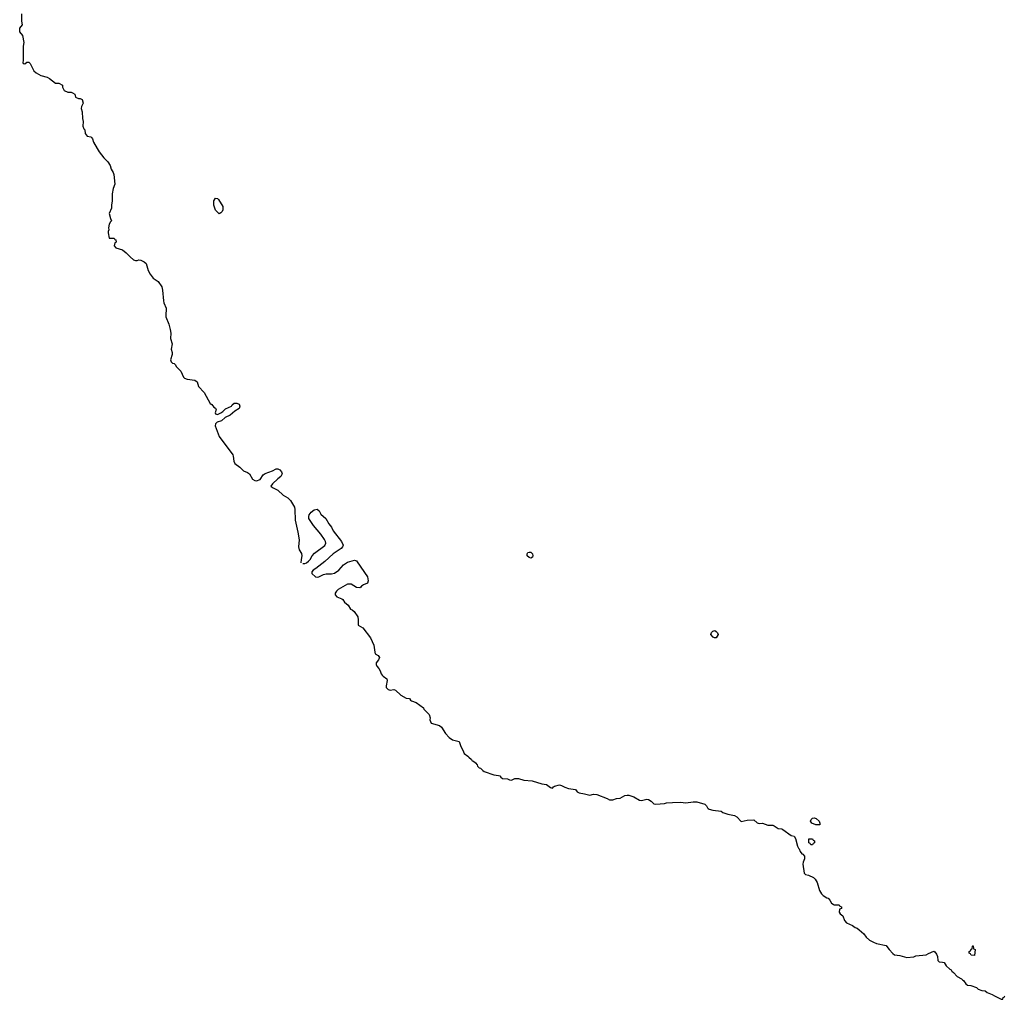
# Model space of a CAD drawing. Header units: inches. Extents: x 2672634 to 2765808, y 830487 to 941952.
# Tile 1 of 31: x 2682271 to 2693323, y 840453 to 851446. Entities that reach past the tile are written whole.
import ezdxf

# ---------------------------------------------------------------- set-up
doc = ezdxf.new("R2010")
doc.units = ezdxf.units.IN
doc.header["$MEASUREMENT"] = 0
for name, color, linetype in [('C6884', 7, 'Continuous'), ('C6885', 7, 'Continuous'), ('C6894', 7, 'Continuous')]:
    doc.layers.add(name, color=color, linetype=linetype)

msp = doc.modelspace()

# ---------------------------------------------------------------- linework, layer by layer
at = {"layer": 'C6884', "color": 6}
for points in [[(2683141, 850000), (2683164, 849964), (2683216, 849896), (2683260, 849850), (2683287, 849810), (2683297, 849770), (2683321, 849730), (2683327, 849710), (2683338, 849602), (2683321, 849550), (2683311, 849491), (2683311, 849410), (2683303, 849370), (2683303, 849330), (2683275, 849270), (2683290, 849214), (2683302, 849190), (2683290, 849178), (2683275, 849150), (2683268, 849112), (2683271, 849089), (2683265, 849070), (2683265, 849055), (2683274, 848994), (2683330, 848994), (2683338, 848978), (2683350, 848974), (2683354, 848950), (2683338, 848942), (2683332, 848910), (2683350, 848886), (2683425, 848865), (2683468, 848828), (2683510, 848783), (2683550, 848751), (2683570, 848745), (2683590, 848745), (2683610, 848751), (2683630, 848747), (2683668, 848728), (2683691, 848711), (2683715, 848630), (2683734, 848590), (2683770, 848545), (2683827, 848507), (2683866, 848450), (2683876, 848410), (2683884, 848290), (2683888, 848270), (2683916, 848210), (2683917, 848183), (2683910, 848150), (2683913, 848110), (2683946, 848030), (2683961, 847970), (2683968, 847930), (2683964, 847870), (2683984, 847810), (2683971, 847750), (2683982, 847710), (2683982, 847690), (2683963, 847630), (2683970, 847605), (2683985, 847590), (2684007, 847587), (2684017, 847577), (2684031, 847550), (2684080, 847500), (2684110, 847436), (2684123, 847423), (2684150, 847413), (2684239, 847399), (2684263, 847383), (2684278, 847330), (2684343, 847263), (2684410, 847139), (2684427, 847127), (2684450, 847098), (2684468, 847088), (2684476, 847070), (2684467, 847033), (2684470, 847022), (2684490, 847017), (2684530, 847035), (2684553, 847050), (2684581, 847079), (2684648, 847110), (2684656, 847124), (2684679, 847141), (2684710, 847144), (2684733, 847133), (2684742, 847110), (2684736, 847084), (2684686, 847054), (2684632, 847008), (2684577, 846983), (2684537, 846943), (2684489, 846931), (2684470, 846910), (2684467, 846890), (2684512, 846770), (2684663, 846563), (2684669, 846549), (2684675, 846490), (2684686, 846466), (2684744, 846424), (2684783, 846383), (2684830, 846365), (2684851, 846351), (2684886, 846290), (2684910, 846273), (2684930, 846271), (2684970, 846286), (2685003, 846337), (2685025, 846355), (2685110, 846384), (2685150, 846405), (2685170, 846405), (2685190, 846396), (2685211, 846371), (2685218, 846350), (2685202, 846318), (2685168, 846292), (2685110, 846236), (2685092, 846210), (2685110, 846197), (2685170, 846167), (2685230, 846110), (2685281, 846081), (2685310, 846050), (2685355, 845975), (2685360, 845950), (2685363, 845830), (2685395, 845695), (2685408, 845610), (2685400, 845530), (2685410, 845496), (2685434, 845454), (2685438, 845430), (2685430, 845390), (2685428, 845352)], [(2685450, 845344), (2685470, 845344), (2685490, 845352), (2685512, 845368), (2685531, 845389), (2685554, 845430), (2685579, 845461), (2685695, 845545), (2685709, 845570), (2685705, 845590), (2685692, 845612), (2685651, 845671), (2685568, 845768), (2685518, 845850), (2685516, 845870), (2685521, 845890), (2685542, 845918), (2685575, 845945), (2685610, 845954), (2685634, 845934), (2685650, 845897), (2685709, 845850), (2685740, 845790), (2685770, 845750), (2685790, 845710), (2685884, 845590), (2685902, 845550), (2685896, 845530), (2685879, 845510), (2685788, 845452), (2685695, 845365), (2685594, 845286), (2685567, 845270), (2685550, 845250), (2685549, 845230), (2685590, 845195), (2685610, 845190), (2685630, 845192), (2685681, 845219), (2685710, 845228), (2685771, 845229), (2685806, 845234), (2685853, 845267), (2685907, 845330), (2685950, 845357), (2686030, 845380), (2686050, 845372), (2686061, 845361), (2686174, 845194), (2686184, 845150), (2686177, 845123), (2686130, 845105), (2686108, 845090), (2686102, 845078), (2686090, 845069), (2686050, 845074), (2685990, 845111), (2685950, 845110), (2685847, 845053), (2685827, 845033), (2685814, 845010), (2685814, 844990), (2685830, 844969), (2685887, 844947), (2685898, 844938), (2685916, 844910), (2685957, 844877), (2685986, 844830), (2686003, 844823), (2686024, 844804), (2686065, 844745), (2686071, 844710), (2686071, 844650), (2686122, 844622), (2686208, 844508), (2686245, 844425), (2686256, 844350), (2686263, 844330), (2686296, 844310), (2686308, 844290), (2686299, 844261), (2686271, 844230), (2686271, 844210), (2686281, 844190), (2686304, 844164), (2686319, 844139), (2686330, 844106), (2686341, 844090), (2686350, 844079), (2686391, 844050), (2686396, 844030), (2686383, 843970), (2686386, 843950), (2686407, 843930), (2686430, 843923), (2686470, 843928), (2686490, 843923), (2686550, 843866), (2686610, 843831), (2686647, 843827), (2686658, 843810), (2686670, 843801), (2686723, 843783), (2686802, 843722), (2686808, 843710), (2686867, 843647), (2686879, 843610), (2686876, 843590), (2686881, 843570), (2686890, 843551), (2686984, 843524), (2687005, 843505), (2687050, 843435), (2687090, 843391), (2687130, 843365), (2687204, 843344), (2687222, 843290), (2687245, 843250), (2687261, 843210), (2687303, 843183), (2687311, 843170), (2687344, 843144), (2687351, 843130), (2687365, 843125), (2687387, 843107), (2687405, 843085), (2687411, 843070), (2687430, 843051), (2687445, 843045), (2687470, 843019), (2687485, 843010), (2687594, 842970), (2687645, 842965), (2687659, 842959), (2687670, 842945), (2687690, 842931), (2687746, 842926), (2687770, 842914), (2687790, 842911), (2687830, 842929), (2687870, 842931), (2687930, 842913), (2688025, 842905), (2688132, 842870), (2688183, 842863), (2688230, 842828), (2688250, 842823), (2688262, 842838), (2688275, 842845), (2688330, 842858), (2688353, 842853), (2688390, 842834), (2688430, 842820), (2688508, 842808), (2688530, 842782), (2688550, 842768), (2688610, 842760), (2688670, 842745), (2688710, 842755), (2688750, 842751), (2688867, 842707), (2688890, 842691), (2688930, 842691), (2688970, 842706), (2689010, 842711), (2689062, 842738), (2689090, 842745), (2689110, 842744), (2689166, 842726), (2689230, 842687), (2689250, 842685), (2689310, 842699), (2689330, 842696), (2689358, 842678), (2689390, 842648), (2689410, 842643), (2689510, 842651), (2689530, 842658), (2689597, 842663), (2689690, 842665), (2689750, 842659), (2689830, 842669), (2689870, 842667), (2689961, 842641), (2689982, 842622), (2689990, 842601), (2690000, 842594)]]:
    msp.add_lwpolyline(points, dxfattribs=at)
for points in [[(2684510, 849269), (2684469, 849309), (2684450, 849366), (2684450, 849414), (2684470, 849442), (2684490, 849438), (2684502, 849430), (2684551, 849350), (2684551, 849311), (2684545, 849295), (2684530, 849278)], [(2688010, 845404), (2687990, 845409), (2687969, 845430), (2687969, 845450), (2687975, 845465), (2687990, 845471), (2688010, 845471), (2688026, 845450), (2688031, 845430), (2688026, 845414)]]:
    msp.add_lwpolyline(points, close=True, dxfattribs=at)
at = {"layer": 'C6885', "color": 6}
msp.add_lwpolyline([(2682293, 851513), (2682291, 851431), (2682298, 851390), (2682271, 851350), (2682271, 851310), (2682301, 851270), (2682319, 851190), (2682311, 851149), (2682311, 850989), (2682306, 850966), (2682310, 850954), (2682330, 850952), (2682350, 850971), (2682374, 850970), (2682390, 850954), (2682430, 850872), (2682458, 850850), (2682510, 850820), (2682581, 850801), (2682607, 850787), (2682673, 850733), (2682710, 850732), (2682750, 850712), (2682752, 850690), (2682772, 850650), (2682810, 850631), (2682850, 850632), (2682865, 850625), (2682892, 850610), (2682898, 850578), (2682930, 850562), (2682950, 850562), (2682971, 850550), (2682982, 850510), (2682965, 850470), (2682962, 850450), (2682971, 850411), (2682977, 850337), (2682985, 850305), (2682981, 850250), (2682990, 850222), (2683002, 850210), (2683005, 850170), (2683030, 850139), (2683070, 850131), (2683081, 850120), (2683088, 850108), (2683098, 850070), (2683141, 850000)], dxfattribs=at)
at = {"layer": 'C6894', "color": 6}
for points in [[(2690070, 844509), (2690055, 844515), (2690030, 844548), (2690035, 844570), (2690050, 844585), (2690074, 844590), (2690090, 844582), (2690105, 844565), (2690110, 844546), (2690090, 844509)], [(2691250, 842409), (2691208, 842410), (2691162, 842430), (2691149, 842450), (2691154, 842470), (2691170, 842486), (2691189, 842491), (2691210, 842481), (2691245, 842450), (2691254, 842430), (2691254, 842410)], [(2691150, 842186), (2691142, 842202), (2691127, 842207), (2691127, 842253), (2691170, 842254), (2691178, 842238), (2691192, 842232), (2691192, 842210), (2691178, 842202), (2691170, 842188)], [(2692990, 840946), (2692950, 840948), (2692942, 840962), (2692928, 840970), (2692929, 840991), (2692942, 840998), (2692950, 841014), (2692962, 841018), (2692966, 841050), (2692970, 841054), (2692974, 841054), (2692978, 841018), (2692994, 841010)]]:
    msp.add_lwpolyline(points, close=True, dxfattribs=at)
msp.add_lwpolyline([(2690000, 842594), (2690010, 842588), (2690050, 842577), (2690143, 842563), (2690165, 842550), (2690218, 842530), (2690295, 842515), (2690320, 842500), (2690370, 842449), (2690438, 842462), (2690510, 842466), (2690550, 842433), (2690570, 842426), (2690610, 842428), (2690670, 842406), (2690725, 842405), (2690741, 842401), (2690786, 842370), (2690824, 842364), (2690837, 842357), (2690930, 842291), (2690963, 842283), (2690979, 842259), (2691001, 842170), (2691011, 842150), (2691022, 842142), (2691031, 842110), (2691050, 842084), (2691061, 842081), (2691079, 842059), (2691081, 842030), (2691064, 841990), (2691063, 841970), (2691077, 841870), (2691090, 841855), (2691125, 841845), (2691180, 841820), (2691201, 841800), (2691224, 841764), (2691250, 841672), (2691270, 841638), (2691290, 841618), (2691330, 841591), (2691346, 841586), (2691365, 841565), (2691385, 841530), (2691402, 841522), (2691412, 841512), (2691470, 841512), (2691478, 841498), (2691494, 841490), (2691494, 841470), (2691474, 841466), (2691471, 841430), (2691481, 841410), (2691511, 841391), (2691530, 841338), (2691550, 841311), (2691620, 841280), (2691650, 841257), (2691671, 841250), (2691694, 841234), (2691746, 841186), (2691771, 841150), (2691810, 841116), (2691853, 841093), (2691890, 841080), (2691995, 841055), (2692006, 841046), (2692030, 841011), (2692070, 840966), (2692090, 840951), (2692150, 840945), (2692230, 840921), (2692306, 840930), (2692330, 840939), (2692446, 840950), (2692472, 840968), (2692532, 840992), (2692544, 840984), (2692560, 840960), (2692572, 840932), (2692578, 840890), (2692590, 840872), (2692630, 840871), (2692646, 840866), (2692671, 840830), (2692710, 840792), (2692725, 840785), (2692732, 840770), (2692754, 840754), (2692792, 840710), (2692843, 840683), (2692852, 840670), (2692864, 840664), (2692890, 840626), (2692910, 840611), (2692946, 840606), (2693010, 840586), (2693030, 840567), (2693070, 840551), (2693107, 840547), (2693132, 840530), (2693188, 840508), (2693212, 840490), (2693287, 840453), (2693306, 840454), (2693310, 840474), (2693322, 840478), (2693329, 840491)], dxfattribs=at)

doc.saveas('drawing.dxf')
